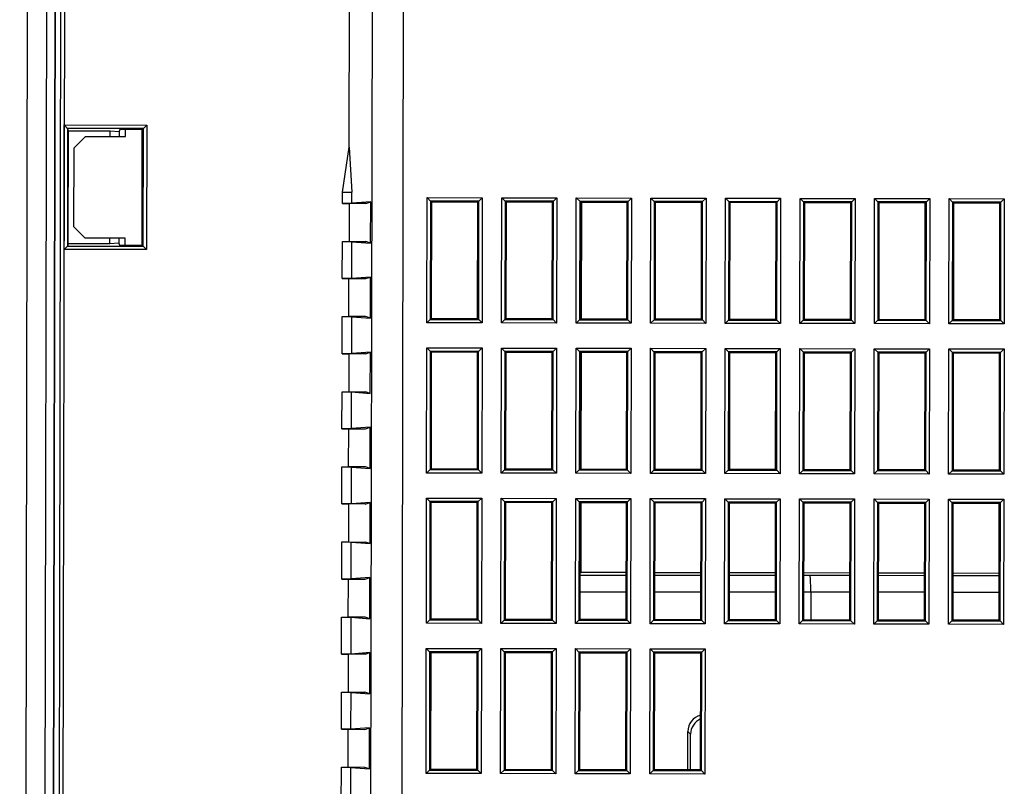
# Model space of a CAD drawing. Header units: millimetres. Extents: x 40090 to 187415, y -53271 to 40260.
# Tile 222 of 256: x 126860 to 126948, y 14063 to 14131. Entities that reach past the tile are written whole.
import ezdxf

# ---------------------------------------------------------------- set-up
doc = ezdxf.new("R2010")
doc.units = ezdxf.units.MM
doc.layers.add('AVM_projektor', color=6, linetype='Continuous')

# ---------------------------------------------------------------- blocks, each defined once
blk = doc.blocks.new('PT-FW430-bottom')
for p, q in [((-131.14, 86.207), (-131.44, 86.507)), ((-131.44, 81.627), (-131.44, 86.507)), ((-131.44, 86.507), (-120.36, 86.507)), ((-120.36, 86.507), (-120.659, 86.207)), ((-120.36, 86.507), (-120.36, 81.627)), ((-118.14, 86.507), (-117.84, 86.207)), ((-118.14, 86.507), (-107.06, 86.507)), ((-118.14, 81.627), (-118.14, 86.507)), ((-107.06, 86.507), (-107.359, 86.207)), ((-107.06, 86.507), (-107.06, 81.627)), ((-104.84, 86.507), (-104.54, 86.207)), ((-104.84, 86.507), (-93.76, 86.507)), ((-104.84, 81.627), (-104.84, 86.507)), ((-93.76, 86.507), (-94.059, 86.207)), ((-93.76, 86.507), (-93.76, 81.627)), ((-131.14, 86.207), (-131.05, 86.117)), ((-120.659, 86.207), (-131.14, 86.207)), ((-131.14, 86.207), (-131.14, 81.926)), ((-120.75, 86.117), (-131.05, 86.117)), ((-131.05, 86.117), (-131.05, 82.017)), ((-120.659, 86.207), (-120.75, 86.117)), ((-120.75, 82.017), (-120.75, 86.117)), ((-120.659, 81.926), (-120.659, 86.207)), ((-117.84, 86.207), (-117.75, 86.117)), ((-117.84, 86.207), (-117.84, 81.926)), ((-107.359, 86.207), (-117.84, 86.207)), ((-107.45, 86.117), (-117.75, 86.117)), ((-117.75, 86.117), (-117.75, 82.017)), ((-107.359, 86.207), (-107.45, 86.117)), ((-107.45, 82.017), (-107.45, 86.117)), ((-107.359, 81.926), (-107.359, 86.207)), ((-104.54, 86.207), (-104.45, 86.117)), ((-94.059, 86.207), (-104.54, 86.207)), ((-104.54, 86.207), (-104.54, 81.926)), ((-94.15, 86.117), (-104.45, 86.117)), ((-104.45, 86.117), (-104.45, 82.017)), ((-98.306, 82.016), (-98.306, 86.116)), ((-98.088, 82.017), (-98.088, 86.117)), ((-96.588, 86.117), (-96.588, 82.016)), ((-94.059, 86.207), (-94.15, 86.117)), ((-94.15, 82.017), (-94.15, 86.117)), ((-94.059, 81.926), (-94.059, 86.207)), ((-131.14, 81.926), (-131.44, 81.627)), ((-131.14, 81.926), (-131.05, 82.017)), ((-131.14, 81.926), (-120.659, 81.926)), ((-131.05, 82.017), (-120.75, 82.017)), ((-120.659, 81.926), (-120.75, 82.017)), ((-120.36, 81.627), (-120.659, 81.926)), ((-117.84, 81.926), (-118.14, 81.627)), ((-117.84, 81.926), (-117.75, 82.017)), ((-117.84, 81.926), (-107.359, 81.926)), ((-117.75, 82.017), (-107.45, 82.017)), ((-107.359, 81.926), (-107.45, 82.017)), ((-107.359, 81.926), (-107.06, 81.627)), ((-104.54, 81.926), (-104.84, 81.627)), ((-104.54, 81.926), (-104.45, 82.017)), ((-104.54, 81.926), (-94.059, 81.926)), ((-104.45, 82.017), (-94.15, 82.017)), ((-94.059, 81.926), (-94.15, 82.017)), ((-94.059, 81.926), (-93.76, 81.627)), ((-120.36, 81.627), (-131.44, 81.627)), ((-107.06, 81.627), (-118.14, 81.627)), ((-93.76, 81.627), (-104.84, 81.627)), ((-131.14, 79.607), (-131.44, 79.907)), ((-131.44, 75.027), (-131.44, 79.907)), ((-131.44, 79.907), (-120.36, 79.907)), ((-131.14, 79.607), (-131.05, 79.517)), ((-131.14, 79.607), (-131.14, 75.326)), ((-120.659, 79.607), (-131.14, 79.607)), ((-131.05, 79.517), (-131.05, 75.417)), ((-120.75, 79.517), (-131.05, 79.517)), ((-120.659, 79.607), (-120.75, 79.517)), ((-120.75, 75.417), (-120.75, 79.517)), ((-120.36, 79.907), (-120.659, 79.607)), ((-120.659, 75.326), (-120.659, 79.607)), ((-120.36, 79.907), (-120.36, 75.027)), ((-118.14, 79.907), (-117.84, 79.607)), ((-118.14, 79.907), (-107.06, 79.907)), ((-118.14, 75.027), (-118.14, 79.907)), ((-117.84, 79.607), (-117.75, 79.517)), ((-107.359, 79.607), (-117.84, 79.607)), ((-117.84, 79.607), (-117.84, 75.326)), ((-117.75, 79.517), (-117.75, 75.417)), ((-107.45, 79.517), (-117.75, 79.517)), ((-107.359, 79.607), (-107.45, 79.517)), ((-107.45, 75.417), (-107.45, 79.517)), ((-107.06, 79.907), (-107.359, 79.607)), ((-107.359, 75.326), (-107.359, 79.607)), ((-107.06, 79.907), (-107.06, 75.027)), ((-104.84, 79.907), (-104.54, 79.607)), ((-104.84, 79.907), (-93.76, 79.907)), ((-104.84, 75.027), (-104.84, 79.907)), ((-104.54, 79.607), (-104.45, 79.517)), ((-94.059, 79.607), (-104.54, 79.607)), ((-104.54, 79.607), (-104.54, 75.326)), ((-104.45, 79.517), (-104.45, 75.417)), ((-94.15, 79.517), (-104.45, 79.517)), ((-98.306, 75.416), (-98.306, 79.516)), ((-98.088, 75.417), (-98.088, 79.517)), ((-96.588, 79.517), (-96.588, 75.417)), ((-94.059, 79.607), (-94.15, 79.517)), ((-94.15, 75.417), (-94.15, 79.517)), ((-93.76, 79.907), (-94.059, 79.607)), ((-94.059, 75.326), (-94.059, 79.607)), ((-93.76, 79.907), (-93.76, 75.027)), ((-131.14, 75.326), (-131.44, 75.027)), ((-120.36, 75.027), (-131.44, 75.027)), ((-131.14, 75.326), (-131.05, 75.417)), ((-131.14, 75.326), (-120.659, 75.326)), ((-131.05, 75.417), (-120.75, 75.417)), ((-120.659, 75.326), (-120.75, 75.417)), ((-120.36, 75.027), (-120.659, 75.326)), ((-117.84, 75.326), (-118.14, 75.027)), ((-107.06, 75.027), (-118.14, 75.027)), ((-117.84, 75.326), (-117.75, 75.417)), ((-117.84, 75.326), (-107.359, 75.326)), ((-117.75, 75.417), (-107.45, 75.417)), ((-107.359, 75.326), (-107.45, 75.417)), ((-107.359, 75.326), (-107.06, 75.027)), ((-104.54, 75.326), (-104.84, 75.027)), ((-93.76, 75.027), (-104.84, 75.027)), ((-104.54, 75.326), (-104.45, 75.417)), ((-104.54, 75.326), (-94.059, 75.326)), ((-104.45, 75.417), (-94.15, 75.417)), ((-94.059, 75.326), (-94.15, 75.417)), ((-94.059, 75.326), (-93.76, 75.027)), ((-131.14, 73.007), (-131.44, 73.307)), ((-131.44, 68.427), (-131.44, 73.307)), ((-131.44, 73.307), (-120.36, 73.307)), ((-120.36, 73.307), (-120.659, 73.007)), ((-120.36, 73.307), (-120.36, 68.427)), ((-117.84, 73.007), (-118.14, 73.307)), ((-118.14, 68.427), (-118.14, 73.307)), ((-118.14, 73.307), (-107.06, 73.307)), ((-107.06, 73.307), (-107.359, 73.007)), ((-107.06, 73.307), (-107.06, 68.427)), ((-104.84, 73.307), (-104.54, 73.007)), ((-104.84, 73.307), (-93.76, 73.307)), ((-104.84, 68.427), (-104.84, 73.307)), ((-93.76, 73.307), (-94.059, 73.007)), ((-93.76, 73.307), (-93.76, 68.427)), ((-131.14, 73.007), (-131.05, 72.917)), ((-131.14, 73.007), (-131.14, 68.726)), ((-120.659, 73.007), (-131.14, 73.007)), ((-120.75, 72.917), (-131.05, 72.917)), ((-131.05, 72.917), (-131.05, 68.817)), ((-120.659, 73.007), (-120.75, 72.917)), ((-120.75, 68.817), (-120.75, 72.917)), ((-120.659, 68.726), (-120.659, 73.007)), ((-117.84, 73.007), (-117.75, 72.917)), ((-107.359, 73.007), (-117.84, 73.007)), ((-117.84, 73.007), (-117.84, 68.726)), ((-107.45, 72.917), (-117.75, 72.917)), ((-117.75, 72.917), (-117.75, 68.817)), ((-107.359, 73.007), (-107.45, 72.917)), ((-107.45, 68.817), (-107.45, 72.917)), ((-107.359, 68.726), (-107.359, 73.007)), ((-104.54, 73.007), (-104.45, 72.917)), ((-94.059, 73.007), (-104.54, 73.007)), ((-104.54, 73.007), (-104.54, 68.726)), ((-104.45, 72.917), (-104.45, 68.817)), ((-94.15, 72.917), (-104.45, 72.917)), ((-98.306, 68.817), (-98.306, 72.916)), ((-98.088, 69.365), (-98.088, 72.917)), ((-96.588, 72.917), (-96.588, 69.443)), ((-94.059, 73.007), (-94.15, 72.917)), ((-94.15, 68.817), (-94.15, 72.917)), ((-94.059, 68.726), (-94.059, 73.007)), ((-98.087, 68.817), (-98.088, 69.365)), ((-96.588, 69.443), (-96.588, 69.443)), ((-96.588, 69.443), (-96.587, 68.816)), ((-96.588, 69.443), (-94.15, 69.443)), ((-131.14, 68.726), (-131.44, 68.427)), ((-120.36, 68.427), (-131.44, 68.427)), ((-131.14, 68.726), (-131.05, 68.817)), ((-131.14, 68.726), (-120.659, 68.726)), ((-131.05, 68.817), (-120.75, 68.817)), ((-120.659, 68.726), (-120.75, 68.817)), ((-120.36, 68.427), (-120.659, 68.726)), ((-117.84, 68.726), (-118.14, 68.427)), ((-107.06, 68.427), (-118.14, 68.427)), ((-117.84, 68.726), (-117.75, 68.817)), ((-117.84, 68.726), (-107.359, 68.726)), ((-117.75, 68.817), (-107.45, 68.817)), ((-107.359, 68.726), (-107.45, 68.817)), ((-107.06, 68.427), (-107.359, 68.726)), ((-104.54, 68.726), (-104.84, 68.427)), ((-93.76, 68.427), (-104.84, 68.427)), ((-104.54, 68.726), (-104.45, 68.817)), ((-104.54, 68.726), (-94.059, 68.726)), ((-104.45, 68.817), (-94.15, 68.817)), ((-94.059, 68.726), (-94.15, 68.817)), ((-94.059, 68.726), (-93.76, 68.427)), ((-131.44, 66.707), (-131.14, 66.407)), ((-131.44, 66.707), (-120.36, 66.707)), ((-131.44, 61.827), (-131.44, 66.707)), ((-131.14, 66.407), (-131.05, 66.317)), ((-120.659, 66.407), (-131.14, 66.407)), ((-131.14, 66.407), (-131.14, 62.126)), ((-120.75, 66.317), (-131.05, 66.317)), ((-131.05, 66.317), (-131.05, 62.217)), ((-120.659, 66.407), (-120.75, 66.317)), ((-120.75, 62.217), (-120.75, 66.317)), ((-120.36, 66.707), (-120.659, 66.407)), ((-120.659, 62.126), (-120.659, 66.407)), ((-120.36, 66.707), (-120.36, 61.827)), ((-118.14, 66.707), (-117.84, 66.407)), ((-118.14, 66.707), (-107.06, 66.707)), ((-118.14, 61.827), (-118.14, 66.707)), ((-117.84, 66.407), (-117.75, 66.317)), ((-117.84, 66.407), (-117.84, 62.126)), ((-107.359, 66.407), (-117.84, 66.407)), ((-117.75, 66.317), (-117.75, 62.217)), ((-107.45, 66.317), (-117.75, 66.317)), ((-107.359, 66.407), (-107.45, 66.317)), ((-107.45, 62.217), (-107.45, 66.317)), ((-107.06, 66.707), (-107.359, 66.407)), ((-107.359, 62.126), (-107.359, 66.407)), ((-107.06, 66.707), (-107.06, 61.827)), ((-104.84, 66.707), (-104.54, 66.407)), ((-104.84, 66.707), (-93.76, 66.707)), ((-104.84, 61.827), (-104.84, 66.707)), ((-104.54, 66.407), (-104.45, 66.317)), ((-94.059, 66.407), (-104.54, 66.407)), ((-104.54, 66.407), (-104.54, 62.126)), ((-94.15, 66.317), (-104.45, 66.317)), ((-104.45, 66.317), (-104.45, 62.217)), ((-98.306, 62.217), (-98.306, 66.317)), ((-98.075, 62.217), (-98.083, 66.317)), ((-96.583, 66.317), (-96.575, 62.217)), ((-94.059, 66.407), (-94.15, 66.317)), ((-94.15, 62.217), (-94.15, 66.317)), ((-93.76, 66.707), (-94.059, 66.407)), ((-94.059, 62.126), (-94.059, 66.407)), ((-93.76, 66.707), (-93.76, 61.827)), ((-131.14, 62.126), (-131.44, 61.827)), ((-131.14, 62.126), (-131.05, 62.217)), ((-131.14, 62.126), (-120.659, 62.126)), ((-131.05, 62.217), (-120.75, 62.217)), ((-120.659, 62.126), (-120.75, 62.217)), ((-120.659, 62.126), (-120.36, 61.827)), ((-117.84, 62.126), (-118.14, 61.827)), ((-117.84, 62.126), (-117.75, 62.217)), ((-117.84, 62.126), (-107.359, 62.126)), ((-117.75, 62.217), (-107.45, 62.217)), ((-107.359, 62.126), (-107.45, 62.217)), ((-107.359, 62.126), (-107.06, 61.827)), ((-104.54, 62.126), (-104.84, 61.827)), ((-104.54, 62.126), (-104.45, 62.217)), ((-104.54, 62.126), (-94.059, 62.126)), ((-104.45, 62.217), (-94.15, 62.217)), ((-94.059, 62.126), (-94.15, 62.217)), ((-94.059, 62.126), (-93.76, 61.827)), ((-120.36, 61.827), (-131.44, 61.827)), ((-107.06, 61.827), (-118.14, 61.827)), ((-93.76, 61.827), (-104.84, 61.827)), ((-131.44, 60.107), (-131.14, 59.807)), ((-131.44, 60.107), (-120.36, 60.107)), ((-131.44, 55.227), (-131.44, 60.107)), ((-131.14, 59.807), (-131.05, 59.717)), ((-120.659, 59.807), (-131.14, 59.807)), ((-131.14, 59.807), (-131.14, 55.526)), ((-131.05, 59.717), (-131.05, 55.617)), ((-120.75, 59.717), (-131.05, 59.717)), ((-120.659, 59.807), (-120.75, 59.717)), ((-120.75, 55.617), (-120.75, 59.717)), ((-120.36, 60.107), (-120.659, 59.807)), ((-120.659, 55.526), (-120.659, 59.807)), ((-120.36, 60.107), (-120.36, 55.227)), ((-118.14, 60.107), (-117.84, 59.807)), ((-118.14, 60.107), (-107.06, 60.107)), ((-118.14, 55.227), (-118.14, 60.107)), ((-117.84, 59.807), (-117.75, 59.717)), ((-107.359, 59.807), (-117.84, 59.807)), ((-117.84, 59.807), (-117.84, 55.526)), ((-107.45, 59.717), (-117.75, 59.717)), ((-117.75, 59.717), (-117.75, 55.617)), ((-107.359, 59.807), (-107.45, 59.717)), ((-107.45, 55.617), (-107.45, 59.717)), ((-107.06, 60.107), (-107.359, 59.807)), ((-107.359, 55.526), (-107.359, 59.807)), ((-107.06, 60.107), (-107.06, 55.227)), ((-104.84, 60.107), (-104.54, 59.807)), ((-104.84, 60.107), (-93.76, 60.107)), ((-104.84, 55.227), (-104.84, 60.107)), ((-104.54, 59.807), (-104.45, 59.717)), ((-94.059, 59.807), (-104.54, 59.807)), ((-104.54, 59.807), (-104.54, 55.526)), ((-104.45, 59.717), (-104.45, 55.617)), ((-94.15, 59.717), (-104.45, 59.717)), ((-98.306, 55.617), (-98.306, 59.717)), ((-98.063, 55.617), (-98.071, 59.717)), ((-96.57, 59.716), (-96.563, 55.617)), ((-94.059, 59.807), (-94.15, 59.717)), ((-94.15, 55.617), (-94.15, 59.717)), ((-93.76, 60.107), (-94.059, 59.807)), ((-94.059, 55.526), (-94.059, 59.807)), ((-93.76, 60.107), (-93.76, 55.227)), ((-91.54, 60.107), (-91.24, 59.807)), ((-91.54, 60.107), (-80.46, 60.107)), ((-91.54, 55.227), (-91.54, 60.107)), ((-91.24, 59.807), (-91.15, 59.717)), ((-91.24, 59.807), (-91.24, 55.526)), ((-80.759, 59.807), (-91.24, 59.807)), ((-80.85, 59.717), (-91.15, 59.717)), ((-91.15, 59.717), (-91.15, 55.617)), ((-80.759, 59.807), (-80.85, 59.717)), ((-80.85, 55.617), (-80.85, 59.717)), ((-80.46, 60.107), (-80.759, 59.807)), ((-80.759, 55.526), (-80.759, 59.807)), ((-80.46, 60.107), (-80.46, 55.227)), ((-83.997, 58.825), (-84.223, 58.599)), ((-80.849, 58.599), (-84.223, 58.599)), ((-80.85, 58.825), (-83.997, 58.825)), ((-131.14, 55.526), (-131.44, 55.227)), ((-120.36, 55.227), (-131.44, 55.227)), ((-131.14, 55.526), (-131.05, 55.617)), ((-131.14, 55.526), (-120.659, 55.526)), ((-131.05, 55.617), (-120.75, 55.617)), ((-120.659, 55.526), (-120.75, 55.617)), ((-120.659, 55.526), (-120.36, 55.227)), ((-117.84, 55.526), (-118.14, 55.227)), ((-107.06, 55.227), (-118.14, 55.227)), ((-117.84, 55.526), (-117.75, 55.617)), ((-117.84, 55.526), (-107.359, 55.526)), ((-117.75, 55.617), (-107.45, 55.617)), ((-107.359, 55.526), (-107.45, 55.617)), ((-107.359, 55.526), (-107.06, 55.227)), ((-104.54, 55.526), (-104.84, 55.227)), ((-93.76, 55.227), (-104.84, 55.227)), ((-104.54, 55.526), (-104.45, 55.617)), ((-104.54, 55.526), (-94.059, 55.526)), ((-104.45, 55.617), (-94.15, 55.617)), ((-94.059, 55.526), (-94.15, 55.617)), ((-94.059, 55.526), (-93.76, 55.227)), ((-91.24, 55.526), (-91.54, 55.227)), ((-80.46, 55.227), (-91.54, 55.227)), ((-91.24, 55.526), (-91.15, 55.617)), ((-91.24, 55.526), (-80.759, 55.526)), ((-91.15, 55.617), (-80.85, 55.617)), ((-80.759, 55.526), (-80.85, 55.617)), ((-80.759, 55.526), (-80.46, 55.227)), ((-131.44, 53.507), (-131.14, 53.207)), ((-131.44, 53.507), (-120.36, 53.507)), ((-131.44, 48.627), (-131.44, 53.507)), ((-131.14, 53.207), (-131.05, 53.117)), ((-131.14, 53.207), (-131.14, 48.926)), ((-120.659, 53.207), (-131.14, 53.207)), ((-120.659, 53.207), (-120.75, 53.117)), ((-120.36, 53.507), (-120.659, 53.207)), ((-120.659, 48.926), (-120.659, 53.207)), ((-120.36, 53.507), (-120.36, 48.627)), ((-118.14, 53.507), (-117.84, 53.207)), ((-118.14, 53.507), (-107.06, 53.507)), ((-118.14, 48.627), (-118.14, 53.507)), ((-117.84, 53.207), (-117.75, 53.117)), ((-107.359, 53.207), (-117.84, 53.207)), ((-117.84, 53.207), (-117.84, 48.926)), ((-107.359, 53.207), (-107.45, 53.117)), ((-107.06, 53.507), (-107.359, 53.207)), ((-107.359, 48.926), (-107.359, 53.207)), ((-107.06, 53.507), (-107.06, 48.627)), ((-104.84, 53.507), (-104.54, 53.207)), ((-104.84, 53.507), (-93.76, 53.507)), ((-104.84, 48.627), (-104.84, 53.507)), ((-104.54, 53.207), (-104.45, 53.117)), ((-104.54, 53.207), (-104.54, 48.926)), ((-94.059, 53.207), (-104.54, 53.207)), ((-94.059, 53.207), (-94.15, 53.117)), ((-93.76, 53.507), (-94.059, 53.207)), ((-94.059, 48.926), (-94.059, 53.207)), ((-93.76, 53.507), (-93.76, 48.627)), ((-91.54, 53.507), (-91.24, 53.207)), ((-91.54, 53.507), (-80.46, 53.507)), ((-91.54, 48.627), (-91.54, 53.507)), ((-91.24, 53.207), (-91.15, 53.117)), ((-91.24, 53.207), (-91.24, 48.926)), ((-80.759, 53.207), (-91.24, 53.207)), ((-80.759, 53.207), (-80.85, 53.117)), ((-80.46, 53.507), (-80.759, 53.207)), ((-80.759, 48.926), (-80.759, 53.207)), ((-80.46, 53.507), (-80.46, 48.627)), ((-131.05, 53.117), (-131.05, 49.017)), ((-120.75, 53.117), (-131.05, 53.117)), ((-120.75, 49.017), (-120.75, 53.117)), ((-107.45, 53.117), (-117.75, 53.117)), ((-117.75, 53.117), (-117.75, 49.017)), ((-107.45, 49.017), (-107.45, 53.117)), ((-94.15, 53.117), (-104.45, 53.117)), ((-104.45, 53.117), (-104.45, 49.017)), ((-98.306, 49.107), (-98.306, 53.117)), ((-98.051, 49.017), (-98.058, 53.117)), ((-96.558, 53.117), (-96.551, 49.017)), ((-94.15, 49.017), (-94.15, 53.117)), ((-91.15, 53.117), (-91.15, 49.017)), ((-80.85, 53.117), (-91.15, 53.117)), ((-80.85, 49.017), (-80.85, 53.117)), ((-131.14, 48.926), (-131.44, 48.627)), ((-131.14, 48.926), (-131.05, 49.017)), ((-131.14, 48.926), (-120.659, 48.926)), ((-120.75, 49.107), (-131.05, 49.107)), ((-131.05, 49.017), (-120.75, 49.017)), ((-120.659, 48.926), (-120.75, 49.017)), ((-120.659, 48.926), (-120.36, 48.627)), ((-117.84, 48.926), (-118.14, 48.627)), ((-117.84, 48.926), (-117.75, 49.017)), ((-117.84, 48.926), (-107.359, 48.926)), ((-107.45, 49.107), (-117.75, 49.107)), ((-117.75, 49.017), (-107.45, 49.017)), ((-107.359, 48.926), (-107.45, 49.017)), ((-107.359, 48.926), (-107.06, 48.627)), ((-104.54, 48.926), (-104.84, 48.627)), ((-104.54, 48.926), (-104.45, 49.017)), ((-104.54, 48.926), (-94.059, 48.926)), ((-98.306, 49.107), (-104.451, 49.107)), ((-104.45, 49.017), (-94.15, 49.017)), ((-98.215, 49.017), (-98.306, 49.107)), ((-94.059, 48.926), (-94.15, 49.017)), ((-94.059, 48.926), (-93.76, 48.627)), ((-91.24, 48.926), (-91.54, 48.627)), ((-91.24, 48.926), (-91.15, 49.017)), ((-91.24, 48.926), (-80.759, 48.926)), ((-91.15, 49.017), (-80.85, 49.017)), ((-80.759, 48.926), (-80.85, 49.017)), ((-80.759, 48.926), (-80.46, 48.627)), ((-120.36, 48.627), (-131.44, 48.627)), ((-107.06, 48.627), (-118.14, 48.627)), ((-93.76, 48.627), (-104.84, 48.627)), ((-80.46, 48.627), (-91.54, 48.627)), ((-131.44, 46.907), (-131.14, 46.607)), ((-131.44, 46.907), (-120.36, 46.907)), ((-131.44, 42.027), (-131.44, 46.907)), ((-131.14, 46.607), (-131.05, 46.517)), ((-120.659, 46.607), (-131.14, 46.607)), ((-131.14, 46.607), (-131.14, 42.326)), ((-131.05, 46.517), (-131.05, 42.417)), ((-120.75, 46.517), (-131.05, 46.517)), ((-120.659, 46.607), (-120.75, 46.517)), ((-120.75, 42.417), (-120.75, 46.517)), ((-120.36, 46.907), (-120.659, 46.607)), ((-120.659, 42.326), (-120.659, 46.607)), ((-120.36, 46.907), (-120.36, 42.027)), ((-118.14, 46.907), (-117.84, 46.607)), ((-118.14, 46.907), (-107.06, 46.907)), ((-118.14, 42.027), (-118.14, 46.907)), ((-117.84, 46.607), (-117.75, 46.517)), ((-107.359, 46.607), (-117.84, 46.607)), ((-117.84, 46.607), (-117.84, 42.326)), ((-107.45, 46.517), (-117.75, 46.517)), ((-117.75, 46.517), (-117.75, 42.417)), ((-107.359, 46.607), (-107.45, 46.517)), ((-107.45, 42.417), (-107.45, 46.517)), ((-107.06, 46.907), (-107.359, 46.607)), ((-107.359, 42.326), (-107.359, 46.607)), ((-107.06, 46.907), (-107.06, 42.027)), ((-104.84, 46.907), (-104.54, 46.607)), ((-104.84, 46.907), (-93.76, 46.907)), ((-104.84, 42.027), (-104.84, 46.907)), ((-104.54, 46.607), (-104.45, 46.517)), ((-104.54, 46.607), (-104.54, 42.326)), ((-94.059, 46.607), (-104.54, 46.607)), ((-104.45, 46.517), (-104.45, 42.417)), ((-94.15, 46.517), (-104.45, 46.517)), ((-94.059, 46.607), (-94.15, 46.517)), ((-94.15, 42.417), (-94.15, 46.517)), ((-93.76, 46.907), (-94.059, 46.607)), ((-94.059, 42.326), (-94.059, 46.607)), ((-93.76, 46.907), (-93.76, 42.027)), ((-91.54, 46.907), (-91.24, 46.607)), ((-91.54, 46.907), (-80.46, 46.907)), ((-91.54, 42.027), (-91.54, 46.907)), ((-91.24, 46.607), (-91.15, 46.517)), ((-80.759, 46.607), (-91.24, 46.607)), ((-91.24, 46.607), (-91.24, 42.326)), ((-80.85, 46.517), (-91.15, 46.517)), ((-91.15, 46.517), (-91.15, 42.417)), ((-80.759, 46.607), (-80.85, 46.517)), ((-80.85, 42.417), (-80.85, 46.517)), ((-80.46, 46.907), (-80.759, 46.607)), ((-80.759, 42.326), (-80.759, 46.607)), ((-80.46, 46.907), (-80.46, 42.027)), ((-131.14, 42.326), (-131.44, 42.027)), ((-120.36, 42.027), (-131.44, 42.027)), ((-131.14, 42.326), (-131.05, 42.417)), ((-131.14, 42.326), (-120.659, 42.326)), ((-131.05, 42.417), (-120.75, 42.417)), ((-120.659, 42.326), (-120.75, 42.417)), ((-120.659, 42.326), (-120.36, 42.027)), ((-117.84, 42.326), (-118.14, 42.027)), ((-107.06, 42.027), (-118.14, 42.027)), ((-117.84, 42.326), (-117.75, 42.417)), ((-117.84, 42.326), (-107.359, 42.326)), ((-117.75, 42.417), (-107.45, 42.417)), ((-107.359, 42.326), (-107.45, 42.417)), ((-107.359, 42.326), (-107.06, 42.027)), ((-104.54, 42.326), (-104.84, 42.027)), ((-93.76, 42.027), (-104.84, 42.027)), ((-104.54, 42.326), (-104.45, 42.417)), ((-104.54, 42.326), (-94.059, 42.326)), ((-104.45, 42.417), (-94.15, 42.417)), ((-94.059, 42.326), (-94.15, 42.417)), ((-94.059, 42.326), (-93.76, 42.027)), ((-91.24, 42.326), (-91.54, 42.027)), ((-80.46, 42.027), (-91.54, 42.027)), ((-91.24, 42.326), (-91.15, 42.417)), ((-91.24, 42.326), (-80.759, 42.326)), ((-91.15, 42.417), (-80.85, 42.417)), ((-80.759, 42.326), (-80.85, 42.417)), ((-80.759, 42.326), (-80.46, 42.027)), ((-131.44, 40.307), (-131.14, 40.007)), ((-131.44, 40.307), (-120.36, 40.307)), ((-131.44, 35.427), (-131.44, 40.307)), ((-120.36, 40.307), (-120.659, 40.007)), ((-120.36, 40.307), (-120.36, 35.427)), ((-118.14, 40.307), (-117.84, 40.007)), ((-118.14, 40.307), (-107.06, 40.307)), ((-118.14, 35.427), (-118.14, 40.307)), ((-107.06, 40.307), (-107.359, 40.007)), ((-107.06, 40.307), (-107.06, 35.427)), ((-104.84, 40.307), (-104.54, 40.007)), ((-104.84, 40.307), (-93.76, 40.307)), ((-104.84, 35.427), (-104.84, 40.307)), ((-93.76, 40.307), (-94.059, 40.007)), ((-93.76, 40.307), (-93.76, 35.427)), ((-91.24, 40.007), (-91.54, 40.307)), ((-91.54, 35.427), (-91.54, 40.307)), ((-91.54, 40.307), (-80.46, 40.307)), ((-80.46, 40.307), (-80.759, 40.007)), ((-80.46, 40.307), (-80.46, 35.427)), ((-131.14, 40.007), (-131.05, 39.917)), ((-120.659, 40.007), (-131.14, 40.007)), ((-131.14, 40.007), (-131.14, 35.726)), ((-120.75, 39.917), (-131.05, 39.917)), ((-131.05, 39.917), (-131.05, 35.817)), ((-120.659, 40.007), (-120.75, 39.917)), ((-120.75, 35.817), (-120.75, 39.917)), ((-120.659, 35.726), (-120.659, 40.007)), ((-117.84, 40.007), (-117.75, 39.917)), ((-107.359, 40.007), (-117.84, 40.007)), ((-117.84, 40.007), (-117.84, 35.726)), ((-107.45, 39.917), (-117.75, 39.917)), ((-117.75, 39.917), (-117.75, 35.817)), ((-107.359, 40.007), (-107.45, 39.917)), ((-107.45, 35.817), (-107.45, 39.917)), ((-107.359, 35.726), (-107.359, 40.007)), ((-104.54, 40.007), (-104.45, 39.917)), ((-94.059, 40.007), (-104.54, 40.007)), ((-104.54, 40.007), (-104.54, 35.726)), ((-104.45, 39.917), (-104.45, 35.817)), ((-94.15, 39.917), (-104.45, 39.917)), ((-94.059, 40.007), (-94.15, 39.917)), ((-94.15, 35.817), (-94.15, 39.917)), ((-94.059, 35.726), (-94.059, 40.007)), ((-91.24, 40.007), (-91.15, 39.917)), ((-91.24, 40.007), (-91.24, 35.726)), ((-80.759, 40.007), (-91.24, 40.007)), ((-80.85, 39.917), (-91.15, 39.917)), ((-91.15, 39.917), (-91.15, 35.817)), ((-80.759, 40.007), (-80.85, 39.917)), ((-80.85, 35.817), (-80.85, 39.917)), ((-80.759, 35.726), (-80.759, 40.007)), ((-131.14, 35.726), (-131.05, 35.817)), ((-131.05, 35.817), (-120.75, 35.817)), ((-120.659, 35.726), (-120.75, 35.817)), ((-117.84, 35.726), (-117.75, 35.817)), ((-117.75, 35.817), (-107.45, 35.817)), ((-107.359, 35.726), (-107.45, 35.817)), ((-104.54, 35.726), (-104.45, 35.817)), ((-104.45, 35.817), (-94.15, 35.817)), ((-94.059, 35.726), (-94.15, 35.817)), ((-91.24, 35.726), (-91.15, 35.817)), ((-91.15, 35.817), (-80.85, 35.817)), ((-80.759, 35.726), (-80.85, 35.817)), ((-131.14, 35.726), (-131.44, 35.427)), ((-120.36, 35.427), (-131.44, 35.427)), ((-131.14, 35.726), (-120.659, 35.726)), ((-120.659, 35.726), (-120.36, 35.427)), ((-117.84, 35.726), (-118.14, 35.427)), ((-107.06, 35.427), (-118.14, 35.427)), ((-117.84, 35.726), (-107.359, 35.726)), ((-107.359, 35.726), (-107.06, 35.427)), ((-104.54, 35.726), (-104.84, 35.427)), ((-93.76, 35.427), (-104.84, 35.427)), ((-104.54, 35.726), (-94.059, 35.726)), ((-94.059, 35.726), (-93.76, 35.427)), ((-91.24, 35.726), (-91.54, 35.427)), ((-80.46, 35.427), (-91.54, 35.427)), ((-91.24, 35.726), (-80.759, 35.726)), ((-80.46, 35.427), (-80.759, 35.726)), ((-200.483, 33.278), (16.887, 33.278)), ((17.425, 30.559), (-200.483, 30.559)), ((-130.907, 30.004), (-131.05, 30.429)), ((-131.05, 30.429), (-130.926, 28.773)), ((-127.4, 30.429), (-131.05, 30.429)), ((-130.907, 30.004), (-130.907, 28.522)), ((-127.4, 30.429), (-127.543, 30.004)), ((-127.543, 28.522), (-127.543, 30.004)), ((-127.524, 28.773), (-127.4, 30.429)), ((-124.257, 30.004), (-124.4, 30.429)), ((-124.4, 30.429), (-124.276, 28.773)), ((-120.75, 30.429), (-124.4, 30.429)), ((-124.257, 28.522), (-124.257, 30.004)), ((-120.75, 30.429), (-120.893, 30.004)), ((-120.893, 30.004), (-120.893, 28.522)), ((-120.874, 28.773), (-120.75, 30.429)), ((-117.607, 30.004), (-117.75, 30.429)), ((-117.75, 30.429), (-117.626, 28.773)), ((-114.1, 30.429), (-117.75, 30.429)), ((-117.607, 30.004), (-117.607, 28.522)), ((-114.1, 30.429), (-114.243, 30.004)), ((-114.243, 28.522), (-114.243, 30.004)), ((-114.224, 28.773), (-114.1, 30.429)), ((-110.957, 30.004), (-111.1, 30.429)), ((-111.1, 30.429), (-110.976, 28.773)), ((-107.45, 30.429), (-111.1, 30.429)), ((-110.957, 28.522), (-110.957, 30.004)), ((-107.45, 30.429), (-107.593, 30.004)), ((-107.593, 30.004), (-107.593, 28.522)), ((-107.574, 28.773), (-107.45, 30.429)), ((-104.307, 30.004), (-104.45, 30.429)), ((-104.45, 30.429), (-104.326, 28.773)), ((-100.8, 30.429), (-104.45, 30.429)), ((-104.307, 30.004), (-104.307, 28.522)), ((-100.8, 30.429), (-100.943, 30.004)), ((-100.943, 28.522), (-100.943, 30.004)), ((-100.924, 28.773), (-100.8, 30.429)), ((-97.657, 30.004), (-97.8, 30.429)), ((-97.8, 30.429), (-97.676, 28.773)), ((-94.15, 30.429), (-97.8, 30.429)), ((-97.657, 28.522), (-97.657, 30.004)), ((-94.15, 30.429), (-94.293, 30.004)), ((-94.293, 30.004), (-94.293, 28.522)), ((-94.274, 28.773), (-94.15, 30.429)), ((-91.007, 30.004), (-91.15, 30.429)), ((-91.15, 30.429), (-91.026, 28.773)), ((-87.5, 30.429), (-91.15, 30.429)), ((-91.007, 30.004), (-91.007, 28.522)), ((-87.5, 30.429), (-87.643, 30.004)), ((-87.643, 28.522), (-87.643, 30.004)), ((-87.624, 28.773), (-87.5, 30.429)), ((-84.357, 30.004), (-84.5, 30.429)), ((-84.5, 30.429), (-84.376, 28.773)), ((-80.85, 30.429), (-84.5, 30.429)), ((-84.357, 28.522), (-84.357, 30.004)), ((-80.85, 30.429), (-80.993, 30.004)), ((-80.993, 30.004), (-80.993, 28.522)), ((-80.974, 28.773), (-80.85, 30.429)), ((-135.907, 28.522), (-131.907, 28.773)), ((-131.907, 27.929), (-131.907, 28.773)), ((-130.926, 28.773), (-131.907, 28.773)), ((-130.926, 28.773), (-130.907, 27.929)), ((-127.543, 27.929), (-127.524, 28.773)), ((-124.276, 28.773), (-127.524, 28.773)), ((-124.276, 28.773), (-124.257, 27.929)), ((-120.893, 27.929), (-120.874, 28.773)), ((-117.626, 28.773), (-120.874, 28.773)), ((-117.626, 28.773), (-117.607, 27.929)), ((-114.243, 27.929), (-114.224, 28.773)), ((-110.976, 28.773), (-114.224, 28.773)), ((-110.976, 28.773), (-110.957, 27.929)), ((-107.593, 27.929), (-107.574, 28.773)), ((-104.326, 28.773), (-107.574, 28.773)), ((-104.326, 28.773), (-104.307, 27.929)), ((-100.943, 27.929), (-100.924, 28.773)), ((-97.676, 28.773), (-100.924, 28.773)), ((-97.676, 28.773), (-97.657, 27.929)), ((-94.293, 27.929), (-94.274, 28.773)), ((-91.026, 28.773), (-94.274, 28.773)), ((-91.026, 28.773), (-91.007, 27.929)), ((-87.643, 27.929), (-87.624, 28.773)), ((-84.376, 28.773), (-87.624, 28.773)), ((-84.376, 28.773), (-84.357, 27.929)), ((-80.993, 27.929), (-80.974, 28.773)), ((-77.726, 28.773), (-80.974, 28.773)), ((-135.907, 28.522), (-197.929, 28.522)), ((-131.907, 27.929), (-135.907, 28.522)), ((-130.907, 27.929), (-131.907, 27.929)), ((-130.907, 28.522), (-127.543, 28.522)), ((-130.907, 27.929), (-130.907, 28.522)), ((-127.543, 27.929), (-127.543, 28.522)), ((-124.257, 27.929), (-127.543, 27.929)), ((-120.893, 28.522), (-124.257, 28.522)), ((-124.257, 27.929), (-124.257, 28.522)), ((-120.893, 27.929), (-120.893, 28.522)), ((-117.607, 27.929), (-120.893, 27.929)), ((-117.607, 28.522), (-114.243, 28.522)), ((-117.607, 27.929), (-117.607, 28.522)), ((-114.243, 27.929), (-114.243, 28.522)), ((-110.957, 27.929), (-114.243, 27.929)), ((-107.593, 28.522), (-110.957, 28.522)), ((-110.957, 27.929), (-110.957, 28.522)), ((-107.593, 27.929), (-107.593, 28.522)), ((-104.307, 27.929), (-107.593, 27.929)), ((-104.307, 28.522), (-100.943, 28.522)), ((-104.307, 27.929), (-104.307, 28.522)), ((-100.943, 27.929), (-100.943, 28.522)), ((-97.657, 27.929), (-100.943, 27.929)), ((-94.293, 28.522), (-97.657, 28.522)), ((-97.657, 27.929), (-97.657, 28.522)), ((-94.293, 27.929), (-94.293, 28.522)), ((-91.007, 27.929), (-94.293, 27.929)), ((-91.007, 28.522), (-87.643, 28.522)), ((-91.007, 27.929), (-91.007, 28.522)), ((-87.643, 27.929), (-87.643, 28.522)), ((-84.357, 27.929), (-87.643, 27.929)), ((-80.993, 28.522), (-84.357, 28.522)), ((-84.357, 27.929), (-84.357, 28.522)), ((-80.993, 27.929), (-80.993, 28.522)), ((-77.707, 27.929), (-80.993, 27.929)), ((-137.81, 10.596), (-137.51, 10.297)), ((-137.81, 10.596), (-126.79, 10.596)), ((-137.81, 3.297), (-137.81, 10.596)), ((-126.79, 10.596), (-127.09, 10.297)), ((-126.79, 10.596), (-126.79, 3.297)), ((-137.421, 10.207), (-137.51, 10.297)), ((-127.09, 10.297), (-137.51, 10.297)), ((-137.51, 10.297), (-137.51, 3.597)), ((-127.179, 10.207), (-137.421, 10.207)), ((-137.421, 10.207), (-137.421, 8.207)), ((-127.179, 10.207), (-127.09, 10.297)), ((-127.179, 8.207), (-127.179, 10.207)), ((-127.09, 3.597), (-127.09, 10.297)), ((-136.8, 8.717), (-137.421, 8.717)), ((-136.8, 5.167), (-136.8, 8.717)), ((-127.8, 8.717), (-127.8, 5.167)), ((-127.179, 8.717), (-127.8, 8.717)), ((-137.421, 8.207), (-137.257, 8.153)), ((-137.3, 7.353), (-137.257, 8.153)), ((-137.257, 8.153), (-136.8, 8.153)), ((-127.8, 8.153), (-127.343, 8.153)), ((-127.343, 8.153), (-127.179, 8.207)), ((-127.343, 8.153), (-127.3, 7.353)), ((-136.8, 7.353), (-137.3, 7.353)), ((-137.3, 3.667), (-137.3, 7.353)), ((-127.3, 7.353), (-127.8, 7.353)), ((-127.3, 7.353), (-127.3, 3.667)), ((-135.8, 4.167), (-136.8, 5.167)), ((-127.8, 5.167), (-128.8, 4.167)), ((-137.51, 3.597), (-137.81, 3.297)), ((-137.3, 3.667), (-137.51, 3.597)), ((-137.51, 3.597), (-127.09, 3.597)), ((-127.3, 3.667), (-137.3, 3.667)), ((-128.8, 4.167), (-135.8, 4.167)), ((-127.3, 3.667), (-127.09, 3.597)), ((-127.09, 3.597), (-126.79, 3.297)), ((-197.929, 3.282), (197.934, 3.282)), ((197.934, 2.983), (-197.929, 2.983)), ((-18.274, 2.979), (-197.929, 2.979)), ((-126.79, 3.297), (-137.81, 3.297)), ((-18.274, 2.505), (-197.929, 2.505)), ((-18.283, 2.488), (-197.929, 2.488)), ((197.924, 2.468), (-197.924, 2.468)), ((-197.924, 1.706), (197.924, 1.706)), ((-197.924, 0), (197.924, 0))]:
    blk.add_line(p, q)
for centre, major_axis, ratio, start_param, end_param in [((-96.588, 69.365), (-1.5, -0.001), 0.052408, 4.712341, 6.265684), ((-84.225, 60.096), (1.411, -0.51), 0.997617, 3.745695, 5.060246), ((-83.997, 60.325), (0.576, -1.391), 0.975619, 4.745752, 5.881683), ((-137.51, 3.297), (0, -0.3), 0.052408, 3.159046, 3.193952), ((-127.09, 3.297), (0, -0.3), 0.052408, 3.089233, 3.124139)]:
    blk.add_ellipse(centre, major_axis=major_axis, ratio=ratio, start_param=start_param, end_param=end_param)

msp = doc.modelspace()

# ---------------------------------------------------------------- block references
at = {"layer": 'AVM_projektor', "rotation": 269.8895464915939}
msp.add_blockref('PT-FW430-bottom', (126860.867, 13983.842), dxfattribs=at)

doc.saveas('drawing.dxf')
